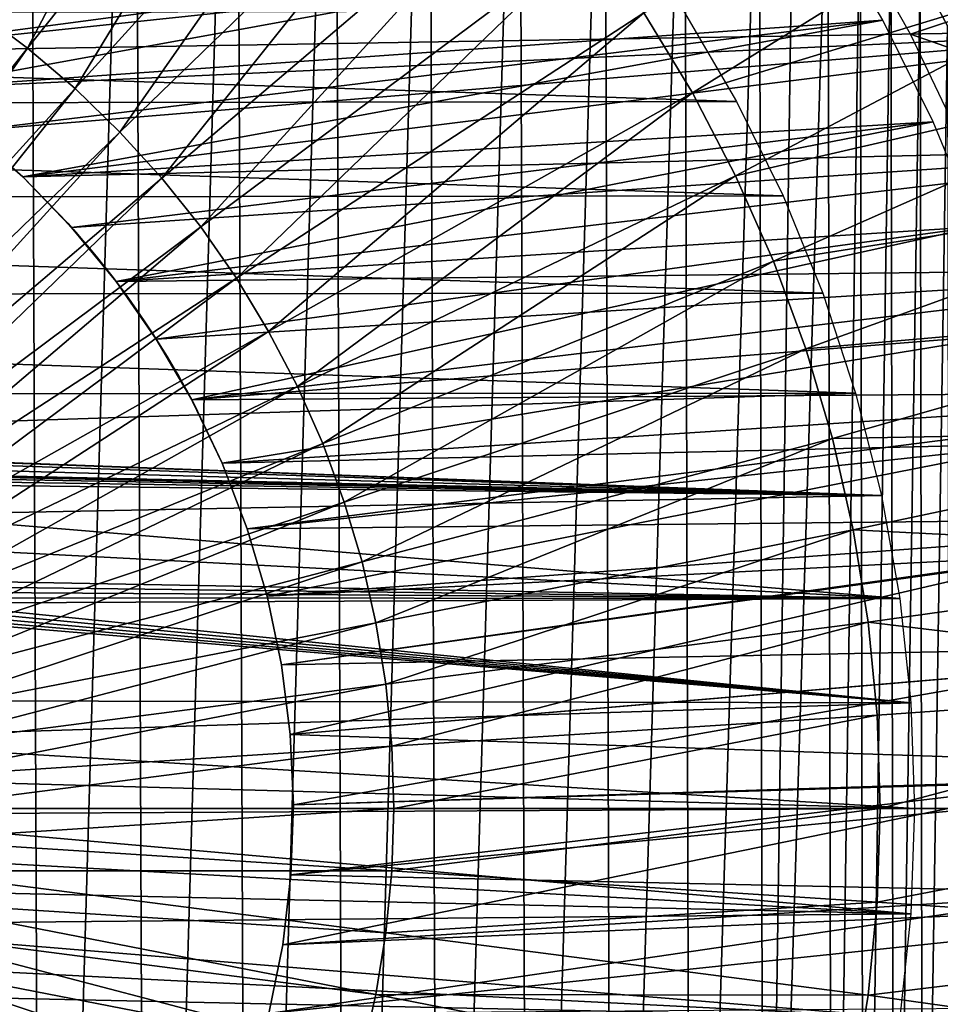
# Model space of a CAD drawing. Header units: millimetres. Extents: x -30.2 to 30.2, y -30.6 to 30.2.
# Tile 74 of 101: x 8.9 to 22.6, y -2.9 to 11.8. Entities that reach past the tile are written whole.
import ezdxf

# ---------------------------------------------------------------- set-up
doc = ezdxf.new("R2010")
doc.units = ezdxf.units.MM
doc.header["$LTSCALE"] = 65.185185
for name, color, linetype in [('2', 7, 'CONTINUOUS'), ('21', 7, 'CONTINUOUS'), ('23', 7, 'CONTINUOUS'), ('4', 7, 'CONTINUOUS'), ('41', 7, 'CONTINUOUS'), ('42', 7, 'CONTINUOUS'), ('43', 7, 'CONTINUOUS'), ('44', 7, 'CONTINUOUS'), ('5', 7, 'CONTINUOUS'), ('6', 7, 'CONTINUOUS')]:
    doc.layers.add(name, color=color, linetype=linetype)

msp = doc.modelspace()

# ---------------------------------------------------------------- linework, layer by layer
at = {"layer": '2', "color": 251, "linetype": 'Continuous', "true_color": 0x4c4c4c}
for points in [[(22.194, 11.544, 4.4), (21.357, 13.026, 4.4), (24.219, 12.217, 4.4), (22.194, 11.544, 4.4)], [(24.982, 10.571, 4.4), (22.194, 11.544, 4.4), (24.219, 12.217, 4.4), (24.982, 10.571, 4.4)], [(22.93, 10.002, 4.4), (22.194, 11.544, 4.4), (24.982, 10.571, 4.4), (22.93, 10.002, 4.4)]]:
    msp.add_3dface(points, dxfattribs=at)
at = {"layer": '21', "color": 4, "linetype": 'Continuous'}
for points in [[(23.765, 11.72, -30), (22.34, 12.428, -2), (22.948, 13.249, -30), (23.765, 11.72, -30)], [(22.747, 11.667, -2), (22.34, 12.428, -2), (23.765, 11.72, -30), (22.747, 11.667, -2)]]:
    msp.add_3dface(points, dxfattribs=at)
at = {"layer": '23', "color": 4, "linetype": 'Continuous'}
for points in [[(7.462, 24.451, -2), (9.067, 23.903, -2), (7.661, 3.048, -2), (7.462, 24.451, -2)], [(9.067, 23.903, -2), (9.258, -23.83, -2), (7.659, -24.39, -2), (9.067, 23.903, -2)], [(9.067, 23.903, -2), (7.659, -24.39, -2), (8.25, 0, -2), (9.067, 23.903, -2)], [(7.661, 3.048, -2), (9.067, 23.903, -2), (7.9, 2.337, -2), (7.661, 3.048, -2)], [(7.9, 2.337, -2), (9.067, 23.903, -2), (8.078, 1.592, -2), (7.9, 2.337, -2)], [(8.078, 1.592, -2), (9.067, 23.903, -2), (8.194, 0.813, -2), (8.078, 1.592, -2)], [(8.194, 0.813, -2), (9.067, 23.903, -2), (8.25, 0, -2), (8.194, 0.813, -2)], [(9.067, 23.903, -2), (10.634, 23.248, -2), (9.258, -23.83, -2), (9.067, 23.903, -2)], [(10.634, 23.248, -2), (10.815, -23.164, -2), (9.258, -23.83, -2), (10.634, 23.248, -2)], [(10.634, 23.248, -2), (12.149, 22.493, -2), (10.815, -23.164, -2), (10.634, 23.248, -2)], [(12.149, 22.493, -2), (12.32, -22.4, -2), (10.815, -23.164, -2), (12.149, 22.493, -2)], [(12.149, 22.493, -2), (13.615, 21.637, -2), (12.32, -22.4, -2), (12.149, 22.493, -2)], [(13.615, 21.637, -2), (13.777, -21.534, -2), (12.32, -22.4, -2), (13.615, 21.637, -2)], [(13.615, 21.637, -2), (15.02, 20.687, -2), (13.777, -21.534, -2), (13.615, 21.637, -2)], [(15.02, 20.687, -2), (15.17, -20.577, -2), (13.777, -21.534, -2), (15.02, 20.687, -2)], [(15.02, 20.687, -2), (16.363, 19.64, -2), (15.17, -20.577, -2), (15.02, 20.687, -2)], [(16.363, 19.64, -2), (16.496, -19.53, -2), (15.17, -20.577, -2), (16.363, 19.64, -2)], [(16.363, 19.64, -2), (17.637, 18.506, -2), (16.496, -19.53, -2), (16.363, 19.64, -2)], [(17.637, 18.506, -2), (17.75, -18.398, -2), (16.496, -19.53, -2), (17.637, 18.506, -2)], [(17.637, 18.506, -2), (18.828, 17.293, -2), (17.75, -18.398, -2), (17.637, 18.506, -2)], [(18.828, 17.293, -2), (18.924, -17.189, -2), (17.75, -18.398, -2), (18.828, 17.293, -2)], [(18.828, 17.293, -2), (19.939, 16.001, -2), (18.924, -17.189, -2), (18.828, 17.293, -2)], [(19.939, 16.001, -2), (20.018, -15.901, -2), (18.924, -17.189, -2), (19.939, 16.001, -2)], [(19.939, 16.001, -2), (20.462, 15.326, -2), (20.018, -15.901, -2), (19.939, 16.001, -2)], [(20.462, 15.326, -2), (20.963, 14.63, -2), (20.018, -15.901, -2), (20.462, 15.326, -2)], [(20.963, 14.63, -2), (21.027, -14.539, -2), (20.018, -15.901, -2), (20.963, 14.63, -2)], [(20.963, 14.63, -2), (21.445, 13.913, -2), (21.027, -14.539, -2), (20.963, 14.63, -2)], [(21.445, 13.913, -2), (21.501, -13.827, -2), (21.027, -14.539, -2), (21.445, 13.913, -2)], [(21.445, 13.913, -2), (21.905, 13.178, -2), (21.501, -13.827, -2), (21.445, 13.913, -2)], [(21.905, 13.178, -2), (21.953, -13.098, -2), (21.501, -13.827, -2), (21.905, 13.178, -2)], [(21.905, 13.178, -2), (22.34, 12.428, -2), (21.953, -13.098, -2), (21.905, 13.178, -2)], [(22.34, 12.428, -2), (22.381, -12.354, -2), (21.953, -13.098, -2), (22.34, 12.428, -2)], [(22.34, 12.428, -2), (22.747, 11.667, -2), (22.381, -12.354, -2), (22.34, 12.428, -2)], [(22.747, 11.667, -2), (22.782, -11.599, -2), (22.381, -12.354, -2), (22.747, 11.667, -2)]]:
    msp.add_3dface(points, dxfattribs=at)
at = {"layer": '4', "color": 251, "linetype": 'Continuous', "true_color": 0x4c4c4c}
for points in [[(18.813, 11.892, 4.4), (19.603, 10.541, 4.4), (-18.86, 11.819, 4.4), (18.813, 11.892, 4.4)], [(-18.86, 11.819, 4.4), (19.603, 10.541, 4.4), (-19.636, 10.479, 4.4), (-18.86, 11.819, 4.4)], [(-19.636, 10.479, 4.4), (20.297, 9.133, 4.4), (-20.319, 9.085, 4.4), (-19.636, 10.479, 4.4)], [(19.603, 10.541, 4.4), (20.297, 9.133, 4.4), (-19.636, 10.479, 4.4), (19.603, 10.541, 4.4)], [(20.297, 9.133, 4.4), (20.89, 7.682, 4.4), (-20.319, 9.085, 4.4), (20.297, 9.133, 4.4)], [(-20.319, 9.085, 4.4), (20.89, 7.682, 4.4), (-20.903, 7.646, 4.4), (-20.319, 9.085, 4.4)], [(-20.903, 7.646, 4.4), (21.378, 6.193, 4.4), (-21.386, 6.165, 4.4), (-20.903, 7.646, 4.4)], [(20.89, 7.682, 4.4), (21.378, 6.193, 4.4), (-20.903, 7.646, 4.4), (20.89, 7.682, 4.4)], [(-21.386, 6.165, 4.4), (21.378, 6.193, 4.4), (0, 5.487, 4.4), (-21.386, 6.165, 4.4)], [(21.378, 6.193, 4.4), (21.762, 4.669, 4.4), (0, 5.487, 4.4), (21.378, 6.193, 4.4)], [(0, 5.487, 4.4), (21.762, 4.669, 4.4), (0.551, 5.458, 4.4), (0, 5.487, 4.4)], [(0.551, 5.458, 4.4), (21.762, 4.669, 4.4), (1.107, 5.372, 4.4), (0.551, 5.458, 4.4)], [(1.107, 5.372, 4.4), (21.762, 4.669, 4.4), (1.652, 5.232, 4.4), (1.107, 5.372, 4.4)], [(1.652, 5.232, 4.4), (21.762, 4.669, 4.4), (6.345, 5.011, 4.4), (1.652, 5.232, 4.4)], [(6.345, 5.011, 4.4), (21.762, 4.669, 4.4), (6.424, 5.001, 4.4), (6.345, 5.011, 4.4)], [(6.424, 5.001, 4.4), (21.762, 4.669, 4.4), (6.503, 4.978, 4.4), (6.424, 5.001, 4.4)], [(6.503, 4.978, 4.4), (21.762, 4.669, 4.4), (6.577, 4.943, 4.4), (6.503, 4.978, 4.4)], [(6.577, 4.943, 4.4), (21.762, 4.669, 4.4), (6.648, 4.896, 4.4), (6.577, 4.943, 4.4)], [(6.648, 4.896, 4.4), (21.762, 4.669, 4.4), (6.717, 4.838, 4.4), (6.648, 4.896, 4.4)], [(6.717, 4.838, 4.4), (21.762, 4.669, 4.4), (7.026, 4.377, 4.4), (6.717, 4.838, 4.4)], [(21.762, 4.669, 4.4), (22.036, 3.131, 4.4), (7.026, 4.377, 4.4), (21.762, 4.669, 4.4)], [(7.026, 4.377, 4.4), (22.036, 3.131, 4.4), (7.303, 3.896, 4.4), (7.026, 4.377, 4.4)], [(7.303, 3.896, 4.4), (22.036, 3.131, 4.4), (7.548, 3.398, 4.4), (7.303, 3.896, 4.4)], [(7.548, 3.398, 4.4), (22.036, 3.131, 4.4), (7.565, 3.309, 4.4), (7.548, 3.398, 4.4)], [(7.565, 3.309, 4.4), (22.036, 3.131, 4.4), (7.569, 3.224, 4.4), (7.565, 3.309, 4.4)], [(7.562, 3.143, 4.4), (22.036, 3.131, 4.4), (7.543, 3.063, 4.4), (7.562, 3.143, 4.4)], [(22.036, 3.131, 4.4), (22.201, 1.575, 4.4), (7.543, 3.063, 4.4), (22.036, 3.131, 4.4)], [(7.569, 3.224, 4.4), (22.036, 3.131, 4.4), (7.562, 3.143, 4.4), (7.569, 3.224, 4.4)], [(7.512, 2.99, 4.4), (22.201, 1.575, 4.4), (7.471, 2.927, 4.4), (7.512, 2.99, 4.4)], [(7.543, 3.063, 4.4), (22.201, 1.575, 4.4), (7.512, 2.99, 4.4), (7.543, 3.063, 4.4)], [(7.358, 2.83, 4.4), (22.201, 1.575, 4.4), (5.245, 1.61, 4.4), (7.358, 2.83, 4.4)], [(7.42, 2.874, 4.4), (22.201, 1.575, 4.4), (7.358, 2.83, 4.4), (7.42, 2.874, 4.4)], [(7.471, 2.927, 4.4), (22.201, 1.575, 4.4), (7.42, 2.874, 4.4), (7.471, 2.927, 4.4)], [(5.245, 1.61, 4.4), (22.201, 1.575, 4.4), (5.381, 1.035, 4.4), (5.245, 1.61, 4.4)], [(22.201, 1.575, 4.4), (22.258, 0, 4.4), (5.381, 1.035, 4.4), (22.201, 1.575, 4.4)], [(5.381, 1.035, 4.4), (22.258, 0, 4.4), (5.46, 0.468, 4.4), (5.381, 1.035, 4.4)], [(5.46, 0.468, 4.4), (22.258, 0, 4.4), (5.483, -0.089, 4.4), (5.46, 0.468, 4.4)], [(22.258, 0, 4.4), (22.202, -1.567, 4.4), (5.483, -0.089, 4.4), (22.258, 0, 4.4)], [(5.483, -0.089, 4.4), (22.202, -1.567, 4.4), (5.45, -0.638, 4.4), (5.483, -0.089, 4.4)], [(5.45, -0.638, 4.4), (22.202, -1.567, 4.4), (5.357, -1.185, 4.4), (5.45, -0.638, 4.4)], [(5.357, -1.185, 4.4), (22.202, -1.567, 4.4), (5.206, -1.728, 4.4), (5.357, -1.185, 4.4)], [(22.202, -1.567, 4.4), (22.038, -3.116, 4.4), (5.206, -1.728, 4.4), (22.202, -1.567, 4.4)], [(5.206, -1.728, 4.4), (22.038, -3.116, 4.4), (5.002, -2.252, 4.4), (5.206, -1.728, 4.4)], [(5.002, -2.252, 4.4), (22.038, -3.116, 4.4), (4.752, -2.743, 4.4), (5.002, -2.252, 4.4)], [(4.752, -2.743, 4.4), (22.038, -3.116, 4.4), (4.451, -3.206, 4.4), (4.752, -2.743, 4.4)]]:
    msp.add_3dface(points, dxfattribs=at)
at = {"layer": '41', "linetype": 'Continuous'}
for points in [[(-21.357, 12.507, -401), (-22.161, 11.02, -401), (18.937, 15.936, -401), (-21.357, 12.507, -401)], [(18.937, 15.936, -401), (-22.161, 11.02, -401), (-1.623, 12.898, -401), (18.937, 15.936, -401)], [(6.451, 11.286, -401), (20.93, 13.209, -401), (5.522, 11.769, -401), (6.451, 11.286, -401)], [(7.338, 10.731, -401), (20.93, 13.209, -401), (6.451, 11.286, -401), (7.338, 10.731, -401)], [(21.783, 11.75, -401), (20.93, 13.209, -401), (7.338, 10.731, -401), (21.783, 11.75, -401)], [(8.178, 10.105, -401), (21.783, 11.75, -401), (7.338, 10.731, -401), (8.178, 10.105, -401)], [(8.965, 9.415, -401), (21.783, 11.75, -401), (8.178, 10.105, -401), (8.965, 9.415, -401)], [(22.534, 10.236, -401), (21.783, 11.75, -401), (8.965, 9.415, -401), (22.534, 10.236, -401)], [(9.693, 8.663, -401), (22.534, 10.236, -401), (8.965, 9.415, -401), (9.693, 8.663, -401)], [(10.359, 7.855, -401), (22.534, 10.236, -401), (9.693, 8.663, -401), (10.359, 7.855, -401)], [(23.18, 8.674, -401), (22.534, 10.236, -401), (10.359, 7.855, -401), (23.18, 8.674, -401)], [(10.957, 6.996, -401), (23.18, 8.674, -401), (10.359, 7.855, -401), (10.957, 6.996, -401)], [(11.485, 6.091, -401), (23.18, 8.674, -401), (10.957, 6.996, -401), (11.485, 6.091, -401)], [(23.718, 7.072, -401), (23.18, 8.674, -401), (11.485, 6.091, -401), (23.718, 7.072, -401)], [(11.937, 5.147, -401), (23.718, 7.072, -401), (11.485, 6.091, -401), (11.937, 5.147, -401)], [(24.145, 5.437, -401), (23.718, 7.072, -401), (11.937, 5.147, -401), (24.145, 5.437, -401)], [(12.313, 4.17, -401), (24.145, 5.437, -401), (11.937, 5.147, -401), (12.313, 4.17, -401)], [(12.609, 3.166, -401), (24.145, 5.437, -401), (12.313, 4.17, -401), (12.609, 3.166, -401)], [(24.46, 3.777, -401), (24.145, 5.437, -401), (12.609, 3.166, -401), (24.46, 3.777, -401)], [(12.822, 2.141, -401), (24.46, 3.777, -401), (12.609, 3.166, -401), (12.822, 2.141, -401)], [(12.953, 1.102, -401), (24.46, 3.777, -401), (12.822, 2.141, -401), (12.953, 1.102, -401)], [(24.661, 2.099, -401), (24.46, 3.777, -401), (12.953, 1.102, -401), (24.661, 2.099, -401)], [(13, 0.057, -401), (24.661, 2.099, -401), (12.953, 1.102, -401), (13, 0.057, -401)], [(24.747, 0.411, -401), (24.661, 2.099, -401), (13, 0.057, -401), (24.747, 0.411, -401)], [(24.717, -1.279, -401), (24.747, 0.411, -401), (12.841, -2.03, -401), (24.717, -1.279, -401)], [(12.841, -2.03, -401), (24.747, 0.411, -401), (12.962, -0.99, -401), (12.841, -2.03, -401)], [(12.962, -0.99, -401), (24.747, 0.411, -401), (13, 0.057, -401), (12.962, -0.99, -401)], [(24.572, -2.963, -401), (24.717, -1.279, -401), (12.636, -3.056, -401), (24.572, -2.963, -401)], [(12.636, -3.056, -401), (24.717, -1.279, -401), (12.841, -2.03, -401), (12.636, -3.056, -401)]]:
    msp.add_3dface(points, dxfattribs=at)
at = {"layer": '42', "linetype": 'Continuous'}
for points in [[(8.965, 9.415, -401), (8.178, 10.105, -401), (8.965, 9.415, -438), (8.965, 9.415, -401)], [(8.965, 9.415, -438), (8.178, 10.105, -401), (8.178, 10.105, -438), (8.965, 9.415, -438)], [(9.693, 8.663, -401), (8.965, 9.415, -401), (9.675, 8.683, -407.574), (9.693, 8.663, -401)], [(9.693, 8.663, -438), (8.965, 9.415, -401), (8.965, 9.415, -438), (9.693, 8.663, -438)], [(8.965, 9.415, -401), (9.693, 8.663, -438), (9.637, 8.725, -422.5), (8.965, 9.415, -401)], [(8.965, 9.415, -401), (9.637, 8.725, -422.5), (9.637, 8.725, -408), (8.965, 9.415, -401)], [(9.675, 8.683, -407.574), (8.965, 9.415, -401), (9.647, 8.715, -407.785), (9.675, 8.683, -407.574)], [(9.647, 8.715, -407.785), (8.965, 9.415, -401), (9.637, 8.725, -408), (9.647, 8.715, -407.785)], [(9.637, 8.725, -422.5), (9.693, 8.663, -438), (9.647, 8.715, -422.715), (9.637, 8.725, -422.5)], [(9.637, 8.725, -422.5), (9.647, 8.715, -422.285), (9.637, 8.725, -408), (9.637, 8.725, -422.5)], [(9.637, 8.725, -408), (9.647, 8.715, -422.285), (9.647, 8.715, -408.215), (9.637, 8.725, -408)], [(9.647, 8.715, -422.715), (9.693, 8.663, -438), (9.675, 8.683, -422.926), (9.647, 8.715, -422.715)], [(9.647, 8.715, -422.285), (9.675, 8.683, -422.074), (9.647, 8.715, -408.215), (9.647, 8.715, -422.285)], [(9.647, 8.715, -408.215), (9.675, 8.683, -422.074), (9.675, 8.683, -408.426), (9.647, 8.715, -408.215)], [(9.721, 8.631, -407.37), (9.693, 8.663, -401), (9.675, 8.683, -407.574), (9.721, 8.631, -407.37)], [(9.675, 8.683, -422.926), (9.693, 8.663, -438), (9.721, 8.631, -423.13), (9.675, 8.683, -422.926)], [(9.675, 8.683, -422.074), (9.721, 8.631, -421.87), (9.675, 8.683, -408.426), (9.675, 8.683, -422.074)], [(9.675, 8.683, -408.426), (9.721, 8.631, -421.87), (9.721, 8.631, -408.63), (9.675, 8.683, -408.426)], [(10.359, 7.855, -401), (9.693, 8.663, -401), (10.294, 7.94, -406.475), (10.359, 7.855, -401)], [(10.294, 7.94, -406.475), (9.693, 8.663, -401), (10.174, 8.092, -406.57), (10.294, 7.94, -406.475)], [(10.174, 8.092, -406.57), (9.693, 8.663, -401), (10.061, 8.233, -406.691), (10.174, 8.092, -406.57)], [(10.061, 8.233, -406.691), (9.693, 8.663, -401), (9.957, 8.359, -406.833), (10.061, 8.233, -406.691)], [(9.957, 8.359, -406.833), (9.693, 8.663, -401), (9.864, 8.468, -406.996), (9.957, 8.359, -406.833)], [(9.864, 8.468, -406.996), (9.693, 8.663, -401), (9.785, 8.559, -407.176), (9.864, 8.468, -406.996)], [(9.785, 8.559, -407.176), (9.693, 8.663, -401), (9.721, 8.631, -407.37), (9.785, 8.559, -407.176)], [(9.693, 8.663, -438), (10.359, 7.855, -438), (9.721, 8.631, -423.13), (9.693, 8.663, -438)], [(9.721, 8.631, -423.13), (10.359, 7.855, -438), (9.785, 8.559, -423.324), (9.721, 8.631, -423.13)], [(9.721, 8.631, -421.87), (9.785, 8.559, -421.676), (9.721, 8.631, -408.63), (9.721, 8.631, -421.87)], [(9.721, 8.631, -408.63), (9.785, 8.559, -421.676), (9.785, 8.559, -408.824), (9.721, 8.631, -408.63)], [(9.785, 8.559, -423.324), (10.359, 7.855, -438), (9.864, 8.468, -423.504), (9.785, 8.559, -423.324)], [(9.785, 8.559, -421.676), (9.864, 8.468, -421.496), (9.785, 8.559, -408.824), (9.785, 8.559, -421.676)], [(9.785, 8.559, -408.824), (9.864, 8.468, -421.496), (9.864, 8.468, -409.004), (9.785, 8.559, -408.824)], [(9.864, 8.468, -423.504), (10.359, 7.855, -438), (9.957, 8.359, -423.667), (9.864, 8.468, -423.504)], [(9.864, 8.468, -421.496), (9.957, 8.359, -421.333), (9.864, 8.468, -409.004), (9.864, 8.468, -421.496)], [(9.864, 8.468, -409.004), (9.957, 8.359, -421.333), (9.957, 8.359, -409.167), (9.864, 8.468, -409.004)], [(9.957, 8.359, -423.667), (10.359, 7.855, -438), (10.061, 8.233, -423.809), (9.957, 8.359, -423.667)], [(9.957, 8.359, -421.333), (10.061, 8.233, -421.191), (9.957, 8.359, -409.167), (9.957, 8.359, -421.333)], [(9.957, 8.359, -409.167), (10.061, 8.233, -421.191), (10.061, 8.233, -409.309), (9.957, 8.359, -409.167)], [(10.061, 8.233, -423.809), (10.359, 7.855, -438), (10.174, 8.092, -423.929), (10.061, 8.233, -423.809)], [(10.061, 8.233, -421.191), (10.174, 8.092, -421.07), (10.061, 8.233, -409.309), (10.061, 8.233, -421.191)], [(10.061, 8.233, -409.309), (10.174, 8.092, -421.07), (10.174, 8.092, -409.429), (10.061, 8.233, -409.309)], [(10.174, 8.092, -423.929), (10.359, 7.855, -438), (10.294, 7.94, -424.025), (10.174, 8.092, -423.929)], [(10.174, 8.092, -421.07), (10.294, 7.94, -420.975), (10.174, 8.092, -409.429), (10.174, 8.092, -421.07)], [(10.174, 8.092, -409.429), (10.294, 7.94, -420.975), (10.294, 7.94, -409.525), (10.174, 8.092, -409.429)], [(10.417, 7.777, -406.406), (10.359, 7.855, -401), (10.294, 7.94, -406.475), (10.417, 7.777, -406.406)], [(10.294, 7.94, -424.025), (10.359, 7.855, -438), (10.417, 7.777, -424.094), (10.294, 7.94, -424.025)], [(10.294, 7.94, -420.975), (10.417, 7.777, -420.906), (10.294, 7.94, -409.525), (10.294, 7.94, -420.975)], [(10.294, 7.94, -409.525), (10.417, 7.777, -420.906), (10.417, 7.777, -409.594), (10.294, 7.94, -409.525)], [(10.957, 6.996, -401), (10.359, 7.855, -401), (10.904, 7.078, -406.406), (10.957, 6.996, -401)], [(10.904, 7.078, -406.406), (10.359, 7.855, -401), (10.788, 7.254, -406.364), (10.904, 7.078, -406.406)], [(10.788, 7.254, -406.364), (10.359, 7.855, -401), (10.667, 7.431, -406.35), (10.788, 7.254, -406.364)], [(10.667, 7.431, -406.35), (10.359, 7.855, -401), (10.542, 7.606, -406.364), (10.667, 7.431, -406.35)], [(10.542, 7.606, -406.364), (10.359, 7.855, -401), (10.417, 7.777, -406.406), (10.542, 7.606, -406.364)], [(10.359, 7.855, -438), (10.957, 6.996, -438), (10.417, 7.777, -424.094), (10.359, 7.855, -438)], [(10.417, 7.777, -424.094), (10.957, 6.996, -438), (10.542, 7.606, -424.136), (10.417, 7.777, -424.094)], [(10.417, 7.777, -420.906), (10.542, 7.606, -420.864), (10.417, 7.777, -409.594), (10.417, 7.777, -420.906)], [(10.417, 7.777, -409.594), (10.542, 7.606, -420.864), (10.542, 7.606, -409.636), (10.417, 7.777, -409.594)], [(10.542, 7.606, -424.136), (10.957, 6.996, -438), (10.667, 7.431, -424.15), (10.542, 7.606, -424.136)], [(10.542, 7.606, -420.864), (10.667, 7.431, -420.85), (10.542, 7.606, -409.636), (10.542, 7.606, -420.864)], [(10.542, 7.606, -409.636), (10.667, 7.431, -420.85), (10.667, 7.431, -409.65), (10.542, 7.606, -409.636)], [(10.667, 7.431, -424.15), (10.957, 6.996, -438), (10.788, 7.254, -424.136), (10.667, 7.431, -424.15)], [(10.667, 7.431, -420.85), (10.788, 7.254, -420.864), (10.667, 7.431, -409.65), (10.667, 7.431, -420.85)], [(10.667, 7.431, -409.65), (10.788, 7.254, -420.864), (10.788, 7.254, -409.636), (10.667, 7.431, -409.65)], [(10.788, 7.254, -424.136), (10.957, 6.996, -438), (10.904, 7.078, -424.094), (10.788, 7.254, -424.136)], [(10.788, 7.254, -420.864), (10.904, 7.078, -420.906), (10.788, 7.254, -409.636), (10.788, 7.254, -420.864)], [(10.788, 7.254, -409.636), (10.904, 7.078, -420.906), (10.904, 7.078, -409.594), (10.788, 7.254, -409.636)], [(11.014, 6.905, -406.475), (10.957, 6.996, -401), (10.904, 7.078, -406.406), (11.014, 6.905, -406.475)], [(10.904, 7.078, -424.094), (10.957, 6.996, -438), (11.014, 6.905, -424.025), (10.904, 7.078, -424.094)], [(10.904, 7.078, -420.906), (11.014, 6.905, -420.975), (10.904, 7.078, -409.594), (10.904, 7.078, -420.906)], [(10.904, 7.078, -409.594), (11.014, 6.905, -420.975), (11.014, 6.905, -409.525), (10.904, 7.078, -409.594)], [(11.485, 6.091, -401), (10.957, 6.996, -401), (11.465, 6.129, -407.37), (11.485, 6.091, -401)], [(11.465, 6.129, -407.37), (10.957, 6.996, -401), (11.419, 6.213, -407.176), (11.465, 6.129, -407.37)], [(11.419, 6.213, -407.176), (10.957, 6.996, -401), (11.361, 6.319, -406.996), (11.419, 6.213, -407.176)], [(11.361, 6.319, -406.996), (10.957, 6.996, -401), (11.29, 6.444, -406.833), (11.361, 6.319, -406.996)], [(11.29, 6.444, -406.833), (10.957, 6.996, -401), (11.209, 6.585, -406.691), (11.29, 6.444, -406.833)], [(11.209, 6.585, -406.691), (10.957, 6.996, -401), (11.116, 6.74, -406.571), (11.209, 6.585, -406.691)], [(11.116, 6.74, -406.571), (10.957, 6.996, -401), (11.014, 6.905, -406.475), (11.116, 6.74, -406.571)], [(10.957, 6.996, -438), (11.485, 6.091, -438), (11.014, 6.905, -424.025), (10.957, 6.996, -438)], [(11.014, 6.905, -424.025), (11.485, 6.091, -438), (11.116, 6.74, -423.93), (11.014, 6.905, -424.025)], [(11.014, 6.905, -420.975), (11.116, 6.74, -421.071), (11.014, 6.905, -409.525), (11.014, 6.905, -420.975)], [(11.014, 6.905, -409.525), (11.116, 6.74, -421.071), (11.116, 6.74, -409.43), (11.014, 6.905, -409.525)], [(11.116, 6.74, -423.93), (11.485, 6.091, -438), (11.209, 6.585, -423.809), (11.116, 6.74, -423.93)], [(11.116, 6.74, -421.071), (11.209, 6.585, -421.191), (11.116, 6.74, -409.43), (11.116, 6.74, -421.071)], [(11.116, 6.74, -409.43), (11.209, 6.585, -421.191), (11.209, 6.585, -409.309), (11.116, 6.74, -409.43)], [(11.209, 6.585, -423.809), (11.485, 6.091, -438), (11.29, 6.444, -423.667), (11.209, 6.585, -423.809)], [(11.209, 6.585, -421.191), (11.29, 6.444, -421.333), (11.209, 6.585, -409.309), (11.209, 6.585, -421.191)], [(11.209, 6.585, -409.309), (11.29, 6.444, -421.333), (11.29, 6.444, -409.167), (11.209, 6.585, -409.309)], [(11.29, 6.444, -423.667), (11.485, 6.091, -438), (11.361, 6.319, -423.504), (11.29, 6.444, -423.667)], [(11.29, 6.444, -421.333), (11.361, 6.319, -421.496), (11.29, 6.444, -409.167), (11.29, 6.444, -421.333)], [(11.29, 6.444, -409.167), (11.361, 6.319, -421.496), (11.361, 6.319, -409.004), (11.29, 6.444, -409.167)], [(11.361, 6.319, -423.504), (11.485, 6.091, -438), (11.419, 6.213, -423.324), (11.361, 6.319, -423.504)], [(11.361, 6.319, -421.496), (11.419, 6.213, -421.676), (11.361, 6.319, -409.004), (11.361, 6.319, -421.496)], [(11.361, 6.319, -409.004), (11.419, 6.213, -421.676), (11.419, 6.213, -408.824), (11.361, 6.319, -409.004)], [(11.419, 6.213, -423.324), (11.485, 6.091, -438), (11.465, 6.129, -423.13), (11.419, 6.213, -423.324)], [(11.419, 6.213, -421.676), (11.465, 6.129, -421.87), (11.419, 6.213, -408.824), (11.419, 6.213, -421.676)], [(11.419, 6.213, -408.824), (11.465, 6.129, -421.87), (11.465, 6.129, -408.63), (11.419, 6.213, -408.824)], [(11.497, 6.067, -407.574), (11.485, 6.091, -401), (11.465, 6.129, -407.37), (11.497, 6.067, -407.574)], [(11.465, 6.129, -423.13), (11.485, 6.091, -438), (11.497, 6.067, -422.926), (11.465, 6.129, -423.13)], [(11.465, 6.129, -421.87), (11.497, 6.067, -422.074), (11.465, 6.129, -408.63), (11.465, 6.129, -421.87)], [(11.465, 6.129, -408.63), (11.497, 6.067, -422.074), (11.497, 6.067, -408.426), (11.465, 6.129, -408.63)], [(11.937, 5.147, -401), (11.485, 6.091, -401), (11.937, 5.147, -438), (11.937, 5.147, -401)], [(11.937, 5.147, -438), (11.485, 6.091, -401), (11.524, 6.017, -408), (11.937, 5.147, -438)], [(11.524, 6.017, -408), (11.485, 6.091, -401), (11.517, 6.03, -407.785), (11.524, 6.017, -408)], [(11.517, 6.03, -407.785), (11.485, 6.091, -401), (11.497, 6.067, -407.574), (11.517, 6.03, -407.785)], [(11.485, 6.091, -438), (11.937, 5.147, -438), (11.497, 6.067, -422.926), (11.485, 6.091, -438)], [(11.497, 6.067, -422.926), (11.937, 5.147, -438), (11.517, 6.03, -422.715), (11.497, 6.067, -422.926)], [(11.497, 6.067, -422.074), (11.517, 6.03, -422.285), (11.497, 6.067, -408.426), (11.497, 6.067, -422.074)], [(11.497, 6.067, -408.426), (11.517, 6.03, -422.285), (11.517, 6.03, -408.215), (11.497, 6.067, -408.426)], [(11.937, 5.147, -438), (11.524, 6.017, -422.5), (11.517, 6.03, -422.715), (11.937, 5.147, -438)], [(11.517, 6.03, -422.285), (11.524, 6.017, -422.5), (11.517, 6.03, -408.215), (11.517, 6.03, -422.285)], [(11.524, 6.017, -422.5), (11.524, 6.017, -408), (11.517, 6.03, -408.215), (11.524, 6.017, -422.5)], [(11.524, 6.017, -422.5), (11.937, 5.147, -438), (11.524, 6.017, -408), (11.524, 6.017, -422.5)], [(12.313, 4.17, -401), (11.937, 5.147, -401), (12.313, 4.17, -438), (12.313, 4.17, -401)], [(12.313, 4.17, -438), (11.937, 5.147, -401), (11.937, 5.147, -438), (12.313, 4.17, -438)], [(12.609, 3.166, -401), (12.313, 4.17, -401), (12.609, 3.166, -438), (12.609, 3.166, -401)], [(12.609, 3.166, -438), (12.313, 4.17, -401), (12.313, 4.17, -438), (12.609, 3.166, -438)], [(12.822, 2.141, -401), (12.609, 3.166, -401), (12.822, 2.141, -438), (12.822, 2.141, -401)], [(12.822, 2.141, -438), (12.609, 3.166, -401), (12.609, 3.166, -438), (12.822, 2.141, -438)], [(12.953, 1.102, -401), (12.822, 2.141, -401), (12.953, 1.102, -438), (12.953, 1.102, -401)], [(12.953, 1.102, -438), (12.822, 2.141, -401), (12.822, 2.141, -438), (12.953, 1.102, -438)]]:
    msp.add_3dface(points, dxfattribs=at)
at = {"layer": '43', "linetype": 'Continuous'}
for points in [[(13, 0.057, -401), (12.953, 1.102, -401), (13, 0.057, -438), (13, 0.057, -401)], [(12.953, 1.102, -401), (12.953, 1.102, -438), (13, 0.057, -438), (12.953, 1.102, -401)], [(12.962, -0.99, -401), (13, 0.057, -401), (12.962, -0.99, -438), (12.962, -0.99, -401)], [(12.962, -0.99, -438), (13, 0.057, -401), (13, 0.057, -438), (12.962, -0.99, -438)], [(12.841, -2.03, -401), (12.962, -0.99, -401), (12.841, -2.03, -438), (12.841, -2.03, -401)], [(12.841, -2.03, -438), (12.962, -0.99, -401), (12.962, -0.99, -438), (12.841, -2.03, -438)], [(12.636, -3.056, -401), (12.841, -2.03, -401), (12.636, -3.056, -438), (12.636, -3.056, -401)], [(12.636, -3.056, -438), (12.841, -2.03, -401), (12.841, -2.03, -438), (12.636, -3.056, -438)]]:
    msp.add_3dface(points, dxfattribs=at)
at = {"layer": '44', "linetype": 'Continuous'}
for points in [[(6.451, 11.286, -438), (5.522, 11.769, -438), (25.755, 13.33, -438), (6.451, 11.286, -438)], [(26.572, 11.617, -438), (6.451, 11.286, -438), (25.755, 13.33, -438), (26.572, 11.617, -438)], [(7.338, 10.731, -438), (6.451, 11.286, -438), (26.572, 11.617, -438), (7.338, 10.731, -438)], [(8.178, 10.105, -438), (7.338, 10.731, -438), (26.572, 11.617, -438), (8.178, 10.105, -438)], [(8.965, 9.415, -438), (8.178, 10.105, -438), (26.572, 11.617, -438), (8.965, 9.415, -438)], [(27.274, 9.854, -438), (8.965, 9.415, -438), (26.572, 11.617, -438), (27.274, 9.854, -438)], [(9.693, 8.663, -438), (8.965, 9.415, -438), (27.274, 9.854, -438), (9.693, 8.663, -438)], [(10.359, 7.855, -438), (9.693, 8.663, -438), (27.274, 9.854, -438), (10.359, 7.855, -438)], [(27.861, 8.049, -438), (10.359, 7.855, -438), (27.274, 9.854, -438), (27.861, 8.049, -438)], [(10.957, 6.996, -438), (10.359, 7.855, -438), (27.861, 8.049, -438), (10.957, 6.996, -438)], [(11.485, 6.091, -438), (10.957, 6.996, -438), (27.861, 8.049, -438), (11.485, 6.091, -438)], [(28.327, 6.21, -438), (11.485, 6.091, -438), (27.861, 8.049, -438), (28.327, 6.21, -438)], [(11.937, 5.147, -438), (11.485, 6.091, -438), (28.327, 6.21, -438), (11.937, 5.147, -438)], [(12.313, 4.17, -438), (11.937, 5.147, -438), (28.327, 6.21, -438), (12.313, 4.17, -438)], [(28.673, 4.344, -438), (12.313, 4.17, -438), (28.327, 6.21, -438), (28.673, 4.344, -438)], [(12.609, 3.166, -438), (12.313, 4.17, -438), (28.673, 4.344, -438), (12.609, 3.166, -438)], [(12.822, 2.141, -438), (12.609, 3.166, -438), (28.673, 4.344, -438), (12.822, 2.141, -438)], [(28.896, 2.459, -438), (12.822, 2.141, -438), (28.673, 4.344, -438), (28.896, 2.459, -438)], [(12.953, 1.102, -438), (12.822, 2.141, -438), (28.896, 2.459, -438), (12.953, 1.102, -438)], [(28.995, 0.564, -438), (12.953, 1.102, -438), (28.896, 2.459, -438), (28.995, 0.564, -438)], [(13, 0.057, -438), (12.953, 1.102, -438), (28.995, 0.564, -438), (13, 0.057, -438)], [(12.962, -0.99, -438), (13, 0.057, -438), (28.995, 0.564, -438), (12.962, -0.99, -438)], [(28.969, -1.334, -438), (12.962, -0.99, -438), (28.995, 0.564, -438), (28.969, -1.334, -438)], [(12.841, -2.03, -438), (12.962, -0.99, -438), (28.969, -1.334, -438), (12.841, -2.03, -438)], [(12.636, -3.056, -438), (12.841, -2.03, -438), (28.969, -1.334, -438), (12.636, -3.056, -438)], [(28.82, -3.225, -438), (12.636, -3.056, -438), (28.969, -1.334, -438), (28.82, -3.225, -438)]]:
    msp.add_3dface(points, dxfattribs=at)
at = {"layer": '5', "color": 251, "linetype": 'Continuous', "true_color": 0x4c4c4c}
for points in [[(12.44, 17.833, 6.444), (8.294, 11.89, 6.753), (9.039, 11.334, 6.753), (12.44, 17.833, 6.444)], [(13.557, 17, 6.444), (12.44, 17.833, 6.444), (9.039, 11.334, 6.753), (13.557, 17, 6.444)], [(13.557, 17, 6.444), (9.039, 11.334, 6.753), (9.746, 10.732, 6.753), (13.557, 17, 6.444)], [(14.618, 16.096, 6.444), (13.557, 17, 6.444), (9.746, 10.732, 6.753), (14.618, 16.096, 6.444)], [(14.618, 16.096, 6.444), (9.746, 10.732, 6.753), (10.414, 10.085, 6.753), (14.618, 16.096, 6.444)], [(15.619, 15.127, 6.444), (14.618, 16.096, 6.444), (10.414, 10.085, 6.753), (15.619, 15.127, 6.444)], [(15.619, 15.127, 6.444), (10.414, 10.085, 6.753), (11.038, 9.397, 6.753), (15.619, 15.127, 6.444)], [(16.556, 14.095, 6.444), (15.619, 15.127, 6.444), (11.038, 9.397, 6.753), (16.556, 14.095, 6.444)], [(18.945, 10.67, 6.444), (25.082, 14.481, 6.013), (18.223, 11.862, 6.444), (18.945, 10.67, 6.444)], [(25.975, 12.81, 6.013), (25.082, 14.481, 6.013), (18.945, 10.67, 6.444), (25.975, 12.81, 6.013)], [(16.556, 14.095, 6.444), (11.038, 9.397, 6.753), (11.618, 8.671, 6.753), (16.556, 14.095, 6.444)], [(17.425, 13.005, 6.444), (16.556, 14.095, 6.444), (11.618, 8.671, 6.753), (17.425, 13.005, 6.444)], [(17.425, 13.005, 6.444), (11.618, 8.671, 6.753), (12.15, 7.908, 6.753), (17.425, 13.005, 6.444)], [(18.223, 11.862, 6.444), (17.425, 13.005, 6.444), (12.15, 7.908, 6.753), (18.223, 11.862, 6.444)], [(19.59, 9.434, 6.444), (25.975, 12.81, 6.013), (18.945, 10.67, 6.444), (19.59, 9.434, 6.444)], [(26.758, 11.083, 6.013), (25.975, 12.81, 6.013), (19.59, 9.434, 6.444), (26.758, 11.083, 6.013)], [(8.294, 11.89, 6.753), (4.518, 5.665, 6.938), (9.039, 11.334, 6.753), (8.294, 11.89, 6.753)], [(18.223, 11.862, 6.444), (12.15, 7.908, 6.753), (12.631, 7.114, 6.753), (18.223, 11.862, 6.444)], [(18.945, 10.67, 6.444), (18.223, 11.862, 6.444), (12.631, 7.114, 6.753), (18.945, 10.67, 6.444)], [(4.518, 5.665, 6.938), (4.871, 5.364, 6.938), (9.039, 11.334, 6.753), (4.518, 5.665, 6.938)], [(9.039, 11.334, 6.753), (4.871, 5.364, 6.938), (9.746, 10.732, 6.753), (9.039, 11.334, 6.753)], [(20.154, 8.16, 6.444), (26.758, 11.083, 6.013), (19.59, 9.434, 6.444), (20.154, 8.16, 6.444)], [(27.425, 9.31, 6.013), (26.758, 11.083, 6.013), (20.154, 8.16, 6.444), (27.425, 9.31, 6.013)], [(4.871, 5.364, 6.938), (5.205, 5.041, 6.938), (9.746, 10.732, 6.753), (4.871, 5.364, 6.938)], [(9.746, 10.732, 6.753), (5.205, 5.041, 6.938), (10.414, 10.085, 6.753), (9.746, 10.732, 6.753)], [(18.945, 10.67, 6.444), (12.631, 7.114, 6.753), (13.061, 6.29, 6.753), (18.945, 10.67, 6.444)], [(19.59, 9.434, 6.444), (18.945, 10.67, 6.444), (13.061, 6.29, 6.753), (19.59, 9.434, 6.444)], [(5.205, 5.041, 6.938), (5.517, 4.697, 6.938), (10.414, 10.085, 6.753), (5.205, 5.041, 6.938)], [(10.414, 10.085, 6.753), (5.517, 4.697, 6.938), (11.038, 9.397, 6.753), (10.414, 10.085, 6.753)], [(5.517, 4.697, 6.938), (5.807, 4.334, 6.938), (11.038, 9.397, 6.753), (5.517, 4.697, 6.938)], [(11.038, 9.397, 6.753), (5.807, 4.334, 6.938), (11.618, 8.671, 6.753), (11.038, 9.397, 6.753)], [(19.59, 9.434, 6.444), (13.061, 6.29, 6.753), (13.437, 5.44, 6.753), (19.59, 9.434, 6.444)], [(20.154, 8.16, 6.444), (19.59, 9.434, 6.444), (13.437, 5.44, 6.753), (20.154, 8.16, 6.444)], [(20.636, 6.852, 6.444), (27.425, 9.31, 6.013), (20.154, 8.16, 6.444), (20.636, 6.852, 6.444)], [(27.975, 7.496, 6.013), (27.425, 9.31, 6.013), (20.636, 6.852, 6.444), (27.975, 7.496, 6.013)], [(5.807, 4.334, 6.938), (6.073, 3.953, 6.938), (11.618, 8.671, 6.753), (5.807, 4.334, 6.938)], [(11.618, 8.671, 6.753), (6.073, 3.953, 6.938), (12.15, 7.908, 6.753), (11.618, 8.671, 6.753)], [(20.154, 8.16, 6.444), (13.437, 5.44, 6.753), (13.758, 4.568, 6.753), (20.154, 8.16, 6.444)], [(20.636, 6.852, 6.444), (20.154, 8.16, 6.444), (13.758, 4.568, 6.753), (20.636, 6.852, 6.444)], [(6.073, 3.953, 6.938), (6.313, 3.556, 6.938), (12.15, 7.908, 6.753), (6.073, 3.953, 6.938)], [(12.15, 7.908, 6.753), (6.313, 3.556, 6.938), (12.631, 7.114, 6.753), (12.15, 7.908, 6.753)], [(21.032, 5.515, 6.444), (27.975, 7.496, 6.013), (20.636, 6.852, 6.444), (21.032, 5.515, 6.444)], [(28.406, 5.65, 6.013), (27.975, 7.496, 6.013), (21.032, 5.515, 6.444), (28.406, 5.65, 6.013)], [(6.313, 3.556, 6.938), (6.528, 3.144, 6.938), (12.631, 7.114, 6.753), (6.313, 3.556, 6.938)], [(12.631, 7.114, 6.753), (6.528, 3.144, 6.938), (13.061, 6.29, 6.753), (12.631, 7.114, 6.753)], [(20.636, 6.852, 6.444), (13.758, 4.568, 6.753), (14.023, 3.677, 6.753), (20.636, 6.852, 6.444)], [(21.032, 5.515, 6.444), (20.636, 6.852, 6.444), (14.023, 3.677, 6.753), (21.032, 5.515, 6.444)], [(6.528, 3.144, 6.938), (6.716, 2.719, 6.938), (13.061, 6.29, 6.753), (6.528, 3.144, 6.938)], [(13.061, 6.29, 6.753), (6.716, 2.719, 6.938), (13.437, 5.44, 6.753), (13.061, 6.29, 6.753)], [(21.342, 4.156, 6.444), (28.406, 5.65, 6.013), (21.032, 5.515, 6.444), (21.342, 4.156, 6.444)], [(28.714, 3.78, 6.013), (28.406, 5.65, 6.013), (21.342, 4.156, 6.444), (28.714, 3.78, 6.013)], [(6.716, 2.719, 6.938), (6.877, 2.283, 6.938), (13.437, 5.44, 6.753), (6.716, 2.719, 6.938)], [(13.437, 5.44, 6.753), (6.877, 2.283, 6.938), (13.758, 4.568, 6.753), (13.437, 5.44, 6.753)], [(21.032, 5.515, 6.444), (14.023, 3.677, 6.753), (14.229, 2.771, 6.753), (21.032, 5.515, 6.444)], [(21.342, 4.156, 6.444), (21.032, 5.515, 6.444), (14.229, 2.771, 6.753), (21.342, 4.156, 6.444)], [(6.877, 2.283, 6.938), (7.009, 1.838, 6.938), (13.758, 4.568, 6.753), (6.877, 2.283, 6.938)], [(13.758, 4.568, 6.753), (7.009, 1.838, 6.938), (14.023, 3.677, 6.753), (13.758, 4.568, 6.753)], [(21.342, 4.156, 6.444), (14.229, 2.771, 6.753), (14.378, 1.854, 6.753), (21.342, 4.156, 6.444)], [(21.565, 2.78, 6.444), (21.342, 4.156, 6.444), (14.378, 1.854, 6.753), (21.565, 2.78, 6.444)], [(21.565, 2.78, 6.444), (28.714, 3.78, 6.013), (21.342, 4.156, 6.444), (21.565, 2.78, 6.444)], [(7.009, 1.838, 6.938), (7.112, 1.385, 6.938), (14.023, 3.677, 6.753), (7.009, 1.838, 6.938)], [(14.023, 3.677, 6.753), (7.112, 1.385, 6.938), (14.229, 2.771, 6.753), (14.023, 3.677, 6.753)], [(28.9, 1.894, 6.013), (28.714, 3.78, 6.013), (21.565, 2.78, 6.444), (28.9, 1.894, 6.013)], [(7.112, 1.385, 6.938), (7.186, 0.927, 6.938), (14.229, 2.771, 6.753), (7.112, 1.385, 6.938)], [(14.229, 2.771, 6.753), (7.186, 0.927, 6.938), (14.378, 1.854, 6.753), (14.229, 2.771, 6.753)], [(21.565, 2.78, 6.444), (14.378, 1.854, 6.753), (14.467, 0.929, 6.753), (21.565, 2.78, 6.444)], [(21.699, 1.393, 6.444), (21.565, 2.78, 6.444), (14.467, 0.929, 6.753), (21.699, 1.393, 6.444)], [(21.699, 1.393, 6.444), (28.9, 1.894, 6.013), (21.565, 2.78, 6.444), (21.699, 1.393, 6.444)], [(7.186, 0.927, 6.938), (7.231, 0.464, 6.938), (14.378, 1.854, 6.753), (7.186, 0.927, 6.938)], [(14.378, 1.854, 6.753), (7.231, 0.464, 6.938), (14.467, 0.929, 6.753), (14.378, 1.854, 6.753)], [(21.743, 0, 6.444), (28.9, 1.894, 6.013), (21.699, 1.393, 6.444), (21.743, 0, 6.444)], [(28.962, 0, 6.013), (28.9, 1.894, 6.013), (21.743, 0, 6.444), (28.962, 0, 6.013)], [(14.497, 0, 6.753), (21.699, 1.393, 6.444), (14.467, 0.929, 6.753), (14.497, 0, 6.753)], [(21.743, 0, 6.444), (21.699, 1.393, 6.444), (14.497, 0, 6.753), (21.743, 0, 6.444)], [(7.231, 0.464, 6.938), (7.246, 0, 6.938), (14.467, 0.929, 6.753), (7.231, 0.464, 6.938)], [(7.246, 0, 6.938), (14.497, 0, 6.753), (14.467, 0.929, 6.753), (7.246, 0, 6.938)]]:
    msp.add_3dface(points, dxfattribs=at)
at = {"layer": '6', "color": 251, "linetype": 'Continuous', "true_color": 0x4c4c4c}
for points in [[(14.497, 0, 6.753), (7.246, 0, 6.938), (7.231, -0.464, 6.938), (14.497, 0, 6.753)], [(14.497, 0, 6.753), (7.231, -0.464, 6.938), (14.467, -0.929, 6.753), (14.497, 0, 6.753)], [(21.743, 0, 6.444), (14.497, 0, 6.753), (14.467, -0.929, 6.753), (21.743, 0, 6.444)], [(21.699, -1.393, 6.444), (21.743, 0, 6.444), (14.467, -0.929, 6.753), (21.699, -1.393, 6.444)], [(28.962, 0, 6.013), (21.743, 0, 6.444), (21.699, -1.393, 6.444), (28.962, 0, 6.013)], [(28.9, -1.894, 6.013), (28.962, 0, 6.013), (21.699, -1.393, 6.444), (28.9, -1.894, 6.013)], [(7.231, -0.464, 6.938), (7.186, -0.927, 6.938), (14.467, -0.929, 6.753), (7.231, -0.464, 6.938)], [(7.186, -0.927, 6.938), (7.112, -1.385, 6.938), (14.378, -1.854, 6.753), (7.186, -0.927, 6.938)], [(14.467, -0.929, 6.753), (7.186, -0.927, 6.938), (14.378, -1.854, 6.753), (14.467, -0.929, 6.753)], [(21.699, -1.393, 6.444), (14.467, -0.929, 6.753), (14.378, -1.854, 6.753), (21.699, -1.393, 6.444)], [(7.112, -1.385, 6.938), (7.009, -1.838, 6.938), (14.229, -2.771, 6.753), (7.112, -1.385, 6.938)], [(14.378, -1.854, 6.753), (7.112, -1.385, 6.938), (14.229, -2.771, 6.753), (14.378, -1.854, 6.753)], [(21.565, -2.78, 6.444), (21.699, -1.393, 6.444), (14.378, -1.854, 6.753), (21.565, -2.78, 6.444)], [(21.565, -2.78, 6.444), (28.9, -1.894, 6.013), (21.699, -1.393, 6.444), (21.565, -2.78, 6.444)], [(7.009, -1.838, 6.938), (6.877, -2.283, 6.938), (14.023, -3.677, 6.753), (7.009, -1.838, 6.938)], [(14.229, -2.771, 6.753), (7.009, -1.838, 6.938), (14.023, -3.677, 6.753), (14.229, -2.771, 6.753)], [(21.565, -2.78, 6.444), (14.378, -1.854, 6.753), (14.229, -2.771, 6.753), (21.565, -2.78, 6.444)], [(28.714, -3.78, 6.013), (28.9, -1.894, 6.013), (21.565, -2.78, 6.444), (28.714, -3.78, 6.013)], [(6.877, -2.283, 6.938), (6.716, -2.719, 6.938), (13.758, -4.568, 6.753), (6.877, -2.283, 6.938)], [(14.023, -3.677, 6.753), (6.877, -2.283, 6.938), (13.758, -4.568, 6.753), (14.023, -3.677, 6.753)], [(6.716, -2.719, 6.938), (6.528, -3.144, 6.938), (13.437, -5.44, 6.753), (6.716, -2.719, 6.938)], [(13.758, -4.568, 6.753), (6.716, -2.719, 6.938), (13.437, -5.44, 6.753), (13.758, -4.568, 6.753)], [(21.342, -4.156, 6.444), (14.229, -2.771, 6.753), (14.023, -3.677, 6.753), (21.342, -4.156, 6.444)], [(21.342, -4.156, 6.444), (21.565, -2.78, 6.444), (14.229, -2.771, 6.753), (21.342, -4.156, 6.444)], [(21.342, -4.156, 6.444), (28.714, -3.78, 6.013), (21.565, -2.78, 6.444), (21.342, -4.156, 6.444)]]:
    msp.add_3dface(points, dxfattribs=at)

doc.saveas('drawing.dxf')
